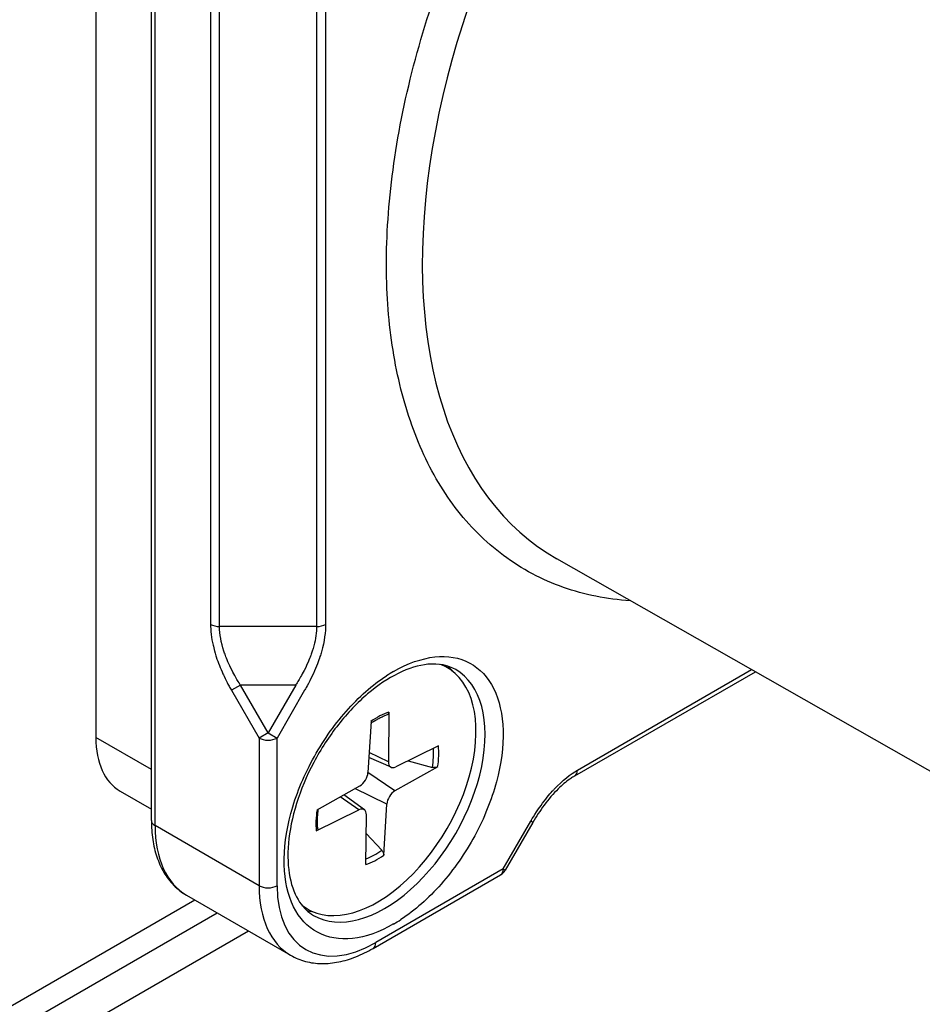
# Model space of a CAD drawing. Header units: millimetres. Extents: x 0 to 2376, y 0 to 1680.
# Tile 47 of 61: x 1515 to 1532, y 1150 to 1169. Entities that reach past the tile are written whole.
import ezdxf

# ---------------------------------------------------------------- set-up
doc = ezdxf.new("R2010")
doc.units = ezdxf.units.MM
doc.header["$LTSCALE"] = 0.2
doc.layers.add('01_Object Line', color=4, linetype='Continuous')

# ---------------------------------------------------------------- blocks, each defined once
blk = doc.blocks.new('A$Ccd511fa8')
for p, q in [((95.026, 60.638), (95.026, 39.083)), ((96.119, 37.45), (96.119, 59.495)), ((96.193, 37.348), (96.193, 59.393)), ((97.286, 54.16), (97.286, 41.318)), ((97.463, 41.276), (97.463, 54.118)), ((99.377, 54.118), (99.377, 41.276)), ((99.554, 54.16), (99.554, 41.318)), ((114.692, 36.59), (104.114, 42.608)), ((99.377, 41.276), (97.463, 41.276)), ((99.219, 40.598), (99.219, 40.599)), ((101.949, 40.466), (101.854, 40.521)), ((104.518, 38.442), (107.952, 40.425)), ((104.469, 38.329), (108.026, 40.383)), ((97.876, 40.121), (97.699, 40.019)), ((97.699, 40.019), (98.243, 39.076)), ((98.964, 40.121), (97.876, 40.121)), ((98.42, 39.178), (97.876, 40.121)), ((98.964, 40.121), (98.42, 39.178)), ((99.141, 40.019), (98.597, 39.076)), ((100.803, 39.589), (100.791, 38.609)), ((100.449, 39.402), (100.389, 38.397)), ((96.119, 38.452), (95.026, 39.083)), ((98.42, 39.178), (98.243, 39.076)), ((98.243, 39.076), (98.243, 36.164)), ((98.42, 39.178), (98.597, 39.076)), ((98.597, 36.164), (98.597, 39.076)), ((101.779, 38.924), (100.938, 38.508)), ((103.04, 38.875), (103.04, 38.875)), ((100.844, 38.5), (100.407, 38.693)), ((100.791, 38.609), (100.413, 38.793)), ((101.764, 38.506), (100.921, 38.035)), ((101.179, 38.628), (101.66, 38.497)), ((100.921, 38.035), (100.389, 38.396)), ((104.467, 38.328), (104.467, 38.328)), ((99.385, 37.662), (100.228, 38.134)), ((100.76, 37.771), (100.132, 38.08)), ((102.879, 38.065), (102.879, 38.065)), ((104.119, 38.127), (104.12, 38.128)), ((95.502, 38.03), (96.119, 37.674)), ((100.211, 37.66), (99.838, 37.915)), ((100.318, 37.661), (99.912, 37.957)), ((100.7, 36.766), (100.76, 37.771)), ((99.37, 37.244), (100.211, 37.66)), ((100.346, 36.579), (100.358, 37.559)), ((98.243, 36.164), (96.193, 37.348)), ((103.056, 36.493), (103.6, 37.435)), ((103.64, 37.412), (103.095, 36.47)), ((100.661, 36.864), (100.354, 37.191)), ((100.49, 34.927), (103.004, 36.378)), ((103.056, 36.493), (100.541, 35.041)), ((103.056, 36.493), (103.095, 36.47)), ((96.814, 35.975), (98.865, 34.791)), ((96.976, 35.881), (29.619, -3.008)), ((99.199, 35.702), (99.104, 35.758)), ((29.308, -3.694), (97.415, 35.627)), ((98.036, 35.269), (28.912, -4.64))]:
    blk.add_line(p, q)
blk.add_arc((102.879, 36.595), 0.25, 300, 330)
for centre, major_axis, ratio, start_param, end_param in [((110.439, 53.618), (-6.349, -10.996), 0.57735, 4.351223, 6.286888), ((97.463, 41.42), (-0.25, 0), 0.57735, 0.785081, 1.570584), ((99.377, 41.42), (-0.25, 0), 0.577351, 1.571013, 2.356522), ((100.574, 38.084), (1.375, 2.382), 0.57735, 0.385683, 0.386092), ((100.574, 38.084), (1.375, 2.382), 0.57735, 3.055052, 6.369726), ((98.701, 39.166), (0.75, 1.299), 0.57735, 0.304049, 0.304981), ((100.718, 38.001), (-1.4, -2.425), 0.57735, 0, 3.141593), ((100.896, 37.9), (1.525, 2.641), 0.57735, 0.785749, 0.851327), ((100.4, 38.185), (1.4, 2.425), 0.57735, 6.077381, 6.163732), ((100.574, 38.084), (-0.856, -1.483), 0.57735, 3.736933, 4.030793), ((96.652, 40.022), (-1.15, -1.992), 0.57735, 5.497787, 6.283185), ((98.42, 39.178), (-0.25, 0), 0.57735, 0.785401, 2.356194), ((100.535, 38.107), (-0.811, -1.405), 0.57735, 2.15934, 2.43746), ((100.574, 38.084), (0.856, 1.483), 0.57735, 5.307729, 5.601589), ((100.95, 38.698), (-0.112, -0.195), 0.57735, 5.482794, 6.99732), ((100.23, 38.319), (0.112, 0.195), 0.57735, 3.911998, 5.426524), ((104.342, 38.545), (0.125, -0.216), 0.576946, 6.283095, 7.068561), ((100.918, 37.85), (-0.112, -0.195), 0.57735, 3.911998, 5.426524), ((100.199, 37.47), (0.112, 0.195), 0.57735, 5.482794, 6.99732), ((100.574, 38.084), (-0.856, -1.483), 0.57735, 5.307729, 5.601589), ((96.369, 37.45), (-0.25, 0), 0.57735, 0, 0.785398), ((98.314, 38.573), (-1.5, -2.598), 0.57735, 5.497787, 6.283185), ((103.423, 37.537), (0.217, -0.125), 0.000012, 0.000023, 0.615493), ((100.574, 38.084), (0.856, 1.483), 0.57735, 3.736933, 4.030793), ((100.535, 38.107), (-0.811, -1.405), 0.57735, 0.620967, 0.895996), ((102.879, 36.595), (0.125, -0.217), 0.57735, 0, 0.785396), ((98.42, 36.266), (-0.25, 0), 0.57735, 0.7854, 2.356194), ((100.365, 37.389), (-1.5, -2.598), 0.57735, 5.497787, 6.283185), ((100.541, 37.287), (-1.375, -2.382), 0.57735, 5.497787, 7.068583), ((100.4, 38.185), (-1.4, -2.425), 0.57735, 0.119454, 0.205805), ((100.893, 37.898), (1.525, 2.642), 0.577354, 3.92771, 3.993265), ((100.365, 35.143), (0.125, -0.217), 0.57735, 0, 0.785398)]:
    blk.add_ellipse(centre, major_axis=major_axis, ratio=ratio, start_param=start_param, end_param=end_param)
for points, knots in [([(105.562, 41.784), (105.097, 41.813), (104.657, 41.901), (104.242, 42.046), (103.82, 42.194), (103.426, 42.404), (103.059, 42.677), (102.701, 42.945), (102.384, 43.26), (102.11, 43.624), (101.841, 43.979), (101.611, 44.38), (101.419, 44.824), (101.232, 45.259), (101.083, 45.731), (100.974, 46.239), (100.864, 46.751), (100.796, 47.284), (100.768, 47.839), (100.739, 48.414), (100.754, 49.023), (100.813, 49.665), (100.873, 50.32), (100.98, 50.992), (101.132, 51.68), (101.285, 52.373), (101.483, 53.071), (101.725, 53.775), (101.965, 54.474), (102.251, 55.177), (102.582, 55.886), (102.906, 56.58), (103.259, 57.248), (103.641, 57.891), (104.015, 58.52), (104.417, 59.125), (104.845, 59.708), (105.264, 60.279), (105.703, 60.82), (106.163, 61.331)], [0.1890273, 0.1890273, 0.1890273, 0.1890273, 0.25, 0.25, 0.25, 0.3125, 0.3125, 0.3125, 0.375, 0.375, 0.375, 0.4375, 0.4375, 0.4375, 0.5, 0.5, 0.5, 0.5625, 0.5625, 0.5625, 0.625, 0.625, 0.625, 0.6875, 0.6875, 0.6875, 0.75, 0.75, 0.75, 0.8125, 0.8125, 0.8125, 0.875, 0.875, 0.875, 0.9375, 0.9375, 0.9375, 1, 1, 1, 1]), ([(97.286, 41.318), (97.286, 41.265), (97.289, 41.199), (97.299, 41.117), (97.307, 41.049), (97.319, 40.979), (97.336, 40.908), (97.342, 40.879), (97.352, 40.839), (97.366, 40.787), (97.367, 40.782), (97.369, 40.777), (97.37, 40.772), (97.379, 40.739), (97.389, 40.707), (97.399, 40.674), (97.435, 40.564), (97.48, 40.452), (97.531, 40.342), (97.539, 40.324), (97.561, 40.276), (97.599, 40.2), (97.622, 40.154), (97.64, 40.121), (97.652, 40.099), (97.666, 40.075), (97.681, 40.048), (97.699, 40.019)], [0.0000006, 0.0000006, 0.0000006, 0.0000006, 0.2, 0.2, 0.2, 0.35, 0.35, 0.35, 0.425, 0.425, 0.425, 0.4352378, 0.4352378, 0.4352378, 0.5, 0.5, 0.5, 0.75, 0.75, 0.75, 0.8125, 0.8125, 0.8125, 0.875, 0.875, 0.875, 0.9999999, 0.9999999, 0.9999999, 0.9999999]), ([(97.876, 40.121), (97.874, 40.124), (97.858, 40.148), (97.832, 40.191), (97.802, 40.239), (97.759, 40.311), (97.709, 40.409), (97.644, 40.537), (97.604, 40.637), (97.579, 40.706), (97.568, 40.734), (97.558, 40.762), (97.549, 40.791), (97.495, 40.958), (97.464, 41.124), (97.463, 41.276)], [0.0000075, 0.0000075, 0.0000075, 0.0000075, 0.1195135, 0.1195135, 0.1195135, 0.25, 0.25, 0.25, 0.5, 0.5, 0.5, 0.5722247, 0.5722247, 0.5722247, 1, 1, 1, 1]), ([(99.377, 41.276), (99.377, 41.248), (99.376, 41.22), (99.374, 41.191), (99.365, 41.064), (99.337, 40.928), (99.292, 40.792), (99.283, 40.763), (99.272, 40.734), (99.262, 40.706), (99.252, 40.679), (99.218, 40.579), (99.131, 40.409), (99.081, 40.31), (99.037, 40.237), (99.008, 40.19), (98.983, 40.15), (98.968, 40.127), (98.964, 40.121)], [0, 0, 0, 0, 0.0783483, 0.0783483, 0.0783483, 0.4263239, 0.4263239, 0.4263239, 0.5, 0.5, 0.5, 0.75, 0.75, 0.75, 0.8857961, 0.8857961, 0.8857961, 0.9999955, 0.9999955, 0.9999955, 0.9999955]), ([(99.554, 41.318), (99.554, 41.17), (99.531, 40.986), (99.471, 40.774), (99.462, 40.743), (99.453, 40.712), (99.443, 40.681), (99.417, 40.6), (99.377, 40.489), (99.313, 40.349), (99.214, 40.132), (99.145, 40.026), (99.141, 40.019)], [-1, -1, -1, -1, -0.5625416, -0.5625416, -0.5625416, -0.5, -0.5, -0.5, -0.25, -0.25, -0.25, -0.0000005, -0.0000005, -0.0000005, -0.0000005]), ([(100.895, 40.389), (101.176, 40.551), (101.446, 40.646), (101.705, 40.675), (101.963, 40.703), (102.193, 40.663), (102.395, 40.554), (102.596, 40.446), (102.754, 40.277), (102.867, 40.047), (102.98, 39.818), (103.041, 39.544), (103.051, 39.225), (103.06, 38.906), (103.016, 38.567), (102.921, 38.21), (102.825, 37.853), (102.682, 37.499), (102.493, 37.149), (102.304, 36.8), (102.083, 36.482), (101.832, 36.197), (101.58, 35.911), (101.315, 35.678), (101.036, 35.496)], [0, 0, 0, 0, 0.125, 0.125, 0.125, 0.25, 0.25, 0.25, 0.375, 0.375, 0.375, 0.5, 0.5, 0.5, 0.625, 0.625, 0.625, 0.75, 0.75, 0.75, 0.875, 0.875, 0.875, 1, 1, 1, 1]), ([(102.118, 40.426), (101.968, 40.513), (101.785, 40.551), (101.391, 40.512), (101.191, 40.453), (100.786, 40.253), (100.581, 40.116), (100.181, 39.775), (99.986, 39.57), (99.625, 39.113), (99.46, 38.859), (99.18, 38.331), (99.065, 38.055), (98.897, 37.514), (98.844, 37.248), (98.801, 36.754), (98.812, 36.527), (98.889, 36.134), (98.956, 35.968), (99.12, 35.724), (99.212, 35.637), (99.318, 35.576)], [0.785398, 0.785398, 0.785398, 0.785398, 1.178057, 1.178057, 1.499008, 1.499008, 1.804028, 1.804028, 2.110666, 2.110666, 2.419687, 2.419687, 2.729307, 2.729307, 3.037509, 3.037509, 3.342996, 3.342996, 3.650238, 3.650238, 3.926991, 3.926991, 3.926991, 3.926991]), ([(100.895, 35.409), (100.614, 35.247), (100.344, 35.152), (100.085, 35.123), (99.827, 35.095), (99.597, 35.135), (99.395, 35.244), (99.194, 35.352), (99.036, 35.521), (98.923, 35.75), (98.81, 35.98), (98.748, 36.254), (98.739, 36.573), (98.73, 36.892), (98.774, 37.231), (98.869, 37.588), (98.965, 37.945), (99.108, 38.299), (99.297, 38.649), (99.486, 38.998), (99.706, 39.316), (99.958, 39.601), (100.21, 39.887), (100.475, 40.12), (100.754, 40.302)], [0, 0, 0, 0, 0.125, 0.125, 0.125, 0.25, 0.25, 0.25, 0.375, 0.375, 0.375, 0.5, 0.5, 0.5, 0.625, 0.625, 0.625, 0.75, 0.75, 0.75, 0.875, 0.875, 0.875, 1, 1, 1, 1]), ([(100.447, 39.369), (100.464, 39.381), (100.481, 39.392), (100.522, 39.417), (100.545, 39.431), (100.591, 39.457), (100.614, 39.47), (100.66, 39.492), (100.683, 39.502), (100.728, 39.521), (100.75, 39.53), (100.773, 39.538)], [6.146458, 6.146458, 6.146458, 6.146458, 6.1916213, 6.1916213, 6.2528713, 6.2528713, 6.3141213, 6.3141213, 6.3753712, 6.3753712, 6.4366212, 6.4366212, 6.4366212, 6.4366212]), ([(100.803, 39.589), (100.803, 39.579), (100.801, 39.568), (100.793, 39.552), (100.786, 39.545), (100.777, 39.54), (100.775, 39.539), (100.773, 39.538)], [0.015165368, 0.015165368, 0.015165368, 0.015165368, 0.018975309, 0.018975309, 0.022733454, 0.022733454, 0.023869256, 0.023869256, 0.023869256, 0.023869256]), ([(101.764, 38.506), (101.755, 38.501), (101.742, 38.497), (101.719, 38.492), (101.704, 38.491), (101.681, 38.493), (101.67, 38.495), (101.66, 38.497)], [0.01516537, 0.01516537, 0.01516537, 0.01516537, 0.01897531, 0.01897531, 0.02273345, 0.02273345, 0.02576772, 0.02576772, 0.02576772, 0.02576772]), ([(103.6, 37.435), (103.604, 37.443), (103.662, 37.555), (103.8, 37.748), (103.888, 37.87), (103.964, 37.961), (104.023, 38.026), (104.036, 38.04), (104.048, 38.054), (104.061, 38.067), (104.226, 38.243), (104.384, 38.364), (104.518, 38.442)], [-0.9999997, -0.9999997, -0.9999997, -0.9999997, -0.75, -0.75, -0.75, -0.5, -0.5, -0.5, -0.4643918, -0.4643918, -0.4643918, 0, 0, 0, 0]), ([(104.467, 38.328), (104.458, 38.323), (104.45, 38.318), (104.417, 38.298), (104.392, 38.282), (104.291, 38.211), (104.214, 38.146), (104.042, 37.979), (103.948, 37.868), (103.782, 37.644), (103.707, 37.53), (103.64, 37.412)], [0, 0, 0, 0, 0.0037428, 0.0037428, 0.014981, 0.014981, 0.0489275, 0.0489275, 0.0933251, 0.0933251, 0.1339222, 0.1339222, 0.1339222, 0.1339222]), ([(99.4, 37.287), (99.397, 37.312), (99.396, 37.337), (99.393, 37.389), (99.393, 37.415), (99.393, 37.469), (99.394, 37.497), (99.398, 37.552), (99.4, 37.58), (99.406, 37.631), (99.409, 37.654), (99.412, 37.677)], [4.5591296, 4.5591296, 4.5591296, 4.5591296, 4.620314, 4.620314, 4.6814984, 4.6814984, 4.7426828, 4.7426828, 4.8038672, 4.8038672, 4.85159, 4.85159, 4.85159, 4.85159]), ([(96.119, 37.45), (96.119, 37.321), (96.128, 37.196), (96.164, 36.955), (96.191, 36.84), (96.264, 36.623), (96.31, 36.52), (96.422, 36.331), (96.488, 36.245), (96.638, 36.093), (96.722, 36.027), (96.814, 35.975)], [3.1415927, 3.1415927, 3.1415927, 3.1415927, 3.2986723, 3.2986723, 3.4557519, 3.4557519, 3.6128316, 3.6128316, 3.7699112, 3.7699112, 3.9269908, 3.9269908, 3.9269908, 3.9269908]), ([(99.4, 37.287), (99.4, 37.286), (99.4, 37.285), (99.4, 37.276), (99.397, 37.268), (99.387, 37.255), (99.379, 37.248), (99.37, 37.244)], [0.037069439, 0.037069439, 0.037069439, 0.037069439, 0.037652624, 0.037652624, 0.04141077, 0.04141077, 0.045220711, 0.045220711, 0.045220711, 0.045220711]), ([(100.661, 36.864), (100.668, 36.856), (100.675, 36.847), (100.687, 36.827), (100.693, 36.813), (100.699, 36.79), (100.701, 36.776), (100.7, 36.766)], [0.03461835, 0.03461835, 0.03461835, 0.03461835, 0.03765262, 0.03765262, 0.04141077, 0.04141077, 0.04522071, 0.04522071, 0.04522071, 0.04522071]), ([(98.865, 34.791), (98.956, 34.738), (99.055, 34.697), (99.262, 34.643), (99.369, 34.63), (99.589, 34.627), (99.701, 34.638), (99.926, 34.684), (100.039, 34.718), (100.265, 34.807), (100.378, 34.862), (100.49, 34.927)], [3.9269908, 3.9269908, 3.9269908, 3.9269908, 4.0840704, 4.0840704, 4.2411501, 4.2411501, 4.3982297, 4.3982297, 4.5553093, 4.5553093, 4.712389, 4.712389, 4.712389, 4.712389])]:
    blk.add_open_spline(points, degree=3, knots=knots)

msp = doc.modelspace()

# ---------------------------------------------------------------- block references
at = {"layer": '01_Object Line'}
msp.add_blockref('A$Ccd511fa8', (1421.122, 1115.686), dxfattribs=at)

doc.saveas('drawing.dxf')
